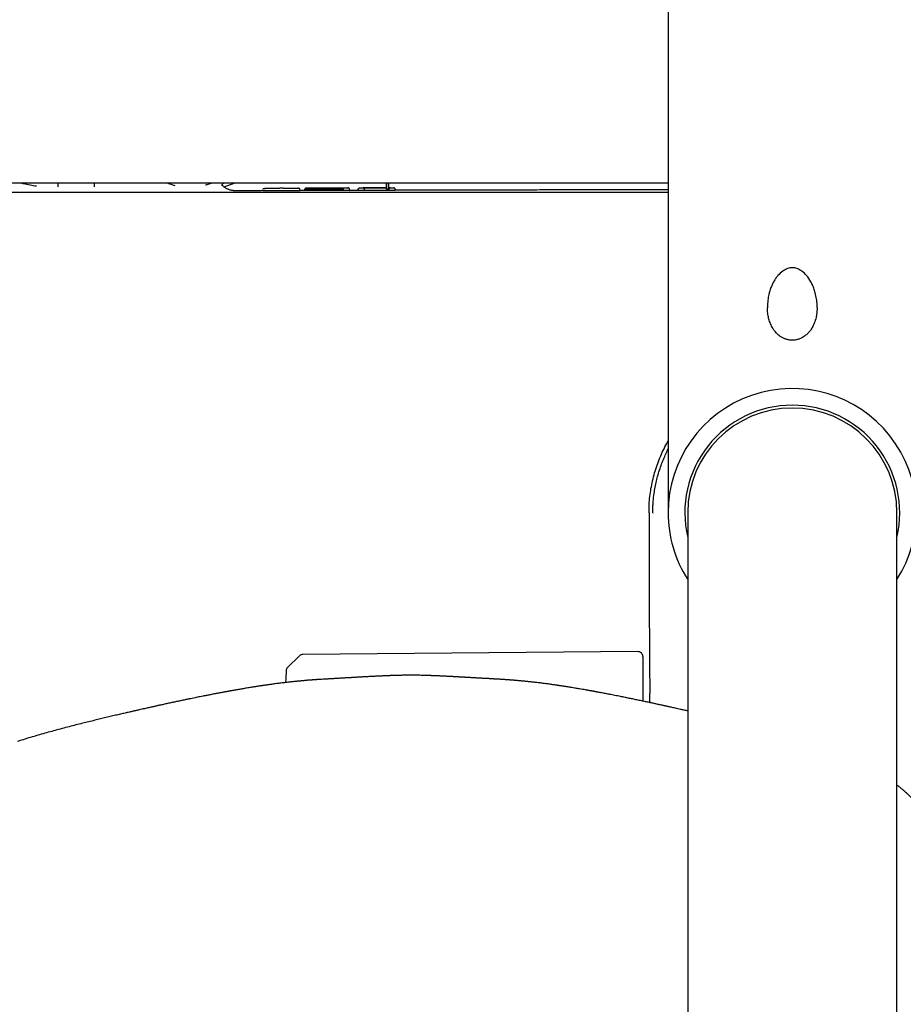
# Model space of a CAD drawing. Header units: millimetres. Extents: x 8 to 1918, y 12 to 2737.
# Tile 6 of 113: x 893 to 985, y 1230 to 1333. Entities that reach past the tile are written whole.
import ezdxf

# ---------------------------------------------------------------- set-up
doc = ezdxf.new("R2010")
doc.units = ezdxf.units.MM

msp = doc.modelspace()

# ---------------------------------------------------------------- linework, layer by layer
at = {"color": 7, "linetype": 'Continuous', "lineweight": 30}
for p, q in [((960.42, 1352.97), (960.42, 1281.27)), ((896.57, 1315.37), (896.56, 1315.77)), ((900.35, 1315.77), (900.34, 1315.38)), ((913.69, 1315.59), (913.88, 1315.77)), ((913.93, 1315.38), (915, 1315.77)), ((913.93, 1315.38), (915, 1315.77)), ((921.65, 1315.23), (918.24, 1315.22)), ((918.24, 1315.22), (919.77, 1315.23)), ((918.24, 1315.22), (918.24, 1315.22)), ((919.77, 1315.23), (919.77, 1315.24)), ((920.03, 1315.24), (919.87, 1315.24)), ((920.13, 1315.23), (921.65, 1315.23)), ((922.37, 1315.09), (922.37, 1314.98)), ((927.09, 1315), (927.09, 1315.1)), ((927.97, 1315.1), (927.97, 1315.12)), ((927.97, 1314.99), (927.97, 1315.1)), ((928.22, 1315.27), (928.38, 1315.27)), ((928.38, 1315.25), (928.22, 1315.25)), ((930.94, 1315.27), (928.48, 1315.26)), ((928.48, 1315.26), (930.94, 1315.27)), ((928.63, 1315), (928.63, 1315.11)), ((928.63, 1315.11), (928.63, 1315.1)), ((928.63, 1314.99), (928.63, 1315.1)), ((930.94, 1315.12), (930.94, 1315.77)), ((930.94, 1315.77), (930.94, 1315.12)), ((931.19, 1315.12), (931.19, 1315.77)), ((931.34, 1315.27), (931.19, 1315.27)), ((931.19, 1315.27), (931.34, 1315.27)), ((931.19, 1315.12), (931.19, 1315.11)), ((931.19, 1315.11), (931.19, 1315)), ((931.44, 1315.28), (931.59, 1315.28)), ((931.44, 1315.26), (931.59, 1315.26)), ((931.84, 1315.13), (931.84, 1315.11)), ((931.84, 1315), (931.84, 1315.11)), ((917.99, 1314.96), (917.99, 1315.07)), ((921.65, 1314.97), (918.24, 1314.96)), ((921.9, 1314.97), (921.9, 1315.08)), ((927.97, 1315.01), (927.09, 1315)), ((928.38, 1314.99), (928.22, 1314.99)), ((930.94, 1315.01), (928.63, 1315)), ((931.59, 1315), (931.44, 1314.99)), ((958.82, 1281.27), (958.86, 1281.27)), ((958.82, 1281.27), (958.86, 1281.27)), ((962.47, 1281.27), (962.47, 1222.32)), ((984.37, 1222.32), (984.37, 1281.27)), ((957.26, 1266.73), (922.17, 1266.43)), ((921.83, 1266.29), (920.57, 1265.05)), ((957.77, 1266.23), (957.77, 1261.55)), ((942.22, 1263.86), (942.22, 1263.86))]:
    msp.add_line(p, q, dxfattribs=at)
at = {"color": 7, "linetype": 'Continuous', "lineweight": 30, "flags": 128}
msp.add_lwpolyline([(920.42, 1264.71), (920.39, 1263.91), (920.38, 1263.49)], dxfattribs=at)
at = {"color": 7, "linetype": 'Continuous', "lineweight": 30}
for centre, radius, start, end in [((918.14, 1315.07), 0.15, 90.1843, 169.2818), ((921.75, 1315.08), 0.15, 10.7981, 90.1731), ((973.42, 1281.27), 13, 327.3846, 180), ((973.42, 1281.27), 11.25, 90, 193.2615), ((973.42, 1281.27), 11.25, 346.7385, 90), ((973.42, 1281.27), 10.95, 0, 180), ((973.42, 1281.27), 13, 180, 212.6154), ((957.27, 1266.23), 0.5, 0, 90.5), ((922.18, 1265.93), 0.5, 90.5, 134.362), ((920.92, 1264.7), 0.5, 134.362, 178.2461)]:
    msp.add_arc(centre, radius, start, end, dxfattribs=at)
for points, knots in [([(960.42, 1315.77), (959.6, 1315.77), (952.5, 1315.77), (939.11, 1315.77), (920.23, 1315.77), (901.36, 1315.77), (882.49, 1315.77), (863.62, 1315.77), (851.04, 1315.77), (844.75, 1315.77)], [0, 0, 0, 0, 0.021098, 0.184242, 0.347388, 0.510536, 0.673686, 0.836841, 1, 1, 1, 1]), ([(892.77, 1315.77), (892.83, 1315.75), (893.11, 1315.68), (893.62, 1315.58), (894.07, 1315.51), (894.29, 1315.47)], [0, 0, 0, 0, 0.118883, 0.567939, 1, 1, 1, 1]), ([(908.05, 1315.77), (908.09, 1315.75), (908.26, 1315.68), (908.51, 1315.6), (908.72, 1315.54), (908.79, 1315.52)], [0, 0, 0, 0, 0.149303, 0.713263, 1, 1, 1, 1]), ([(911.98, 1315.56), (912.01, 1315.57), (912.18, 1315.61), (912.39, 1315.68), (912.56, 1315.76), (912.59, 1315.77)], [0, 0, 0, 0, 0.156706, 0.829953, 1, 1, 1, 1]), ([(914.98, 1314.97), (914.98, 1314.97), (914.98, 1314.97), (914.97, 1314.97), (914.94, 1314.97), (914.92, 1314.97), (914.89, 1314.98), (914.86, 1314.98), (914.83, 1314.99), (914.81, 1314.99), (914.79, 1314.99), (914.77, 1315), (914.71, 1315.01), (914.63, 1315.03), (914.51, 1315.06), (914.37, 1315.12), (914.23, 1315.18), (914.09, 1315.26), (913.96, 1315.35), (913.84, 1315.45), (913.75, 1315.53), (913.7, 1315.58), (913.69, 1315.59)], [0, 0, 0, 0, 0.089614, 0.19865, 0.293979, 0.375599, 0.433169, 0.481303, 0.520105, 0.543198, 0.561302, 0.574727, 0.584622, 0.624804, 0.670297, 0.722209, 0.776256, 0.82928, 0.881128, 0.931663, 0.987296, 1, 1, 1, 1]), ([(918.14, 1315.22), (918.14, 1315.22), (918.14, 1315.22), (918.15, 1315.22), (918.17, 1315.22), (918.2, 1315.22), (918.22, 1315.22), (918.24, 1315.22), (918.24, 1315.22)], [0, 0, 0, 0, 0.128288, 0.253642, 0.499942, 0.746255, 0.87164, 1, 1, 1, 1]), ([(919.72, 1315.23), (919.72, 1315.23), (919.73, 1315.23), (919.75, 1315.24), (919.76, 1315.24), (919.77, 1315.24)], [0, 0, 0, 0, 0.060554, 0.541241, 1, 1, 1, 1]), ([(919.87, 1315.24), (919.87, 1315.24), (919.85, 1315.24), (919.83, 1315.24), (919.8, 1315.24), (919.78, 1315.24), (919.77, 1315.24), (919.77, 1315.24), (919.77, 1315.24)], [0, 0, 0, 0, 0.128359, 0.253745, 0.500057, 0.746358, 0.871711, 1, 1, 1, 1]), ([(920.13, 1315.24), (920.13, 1315.24), (920.12, 1315.24), (920.12, 1315.24), (920.1, 1315.24), (920.07, 1315.24), (920.05, 1315.24), (920.03, 1315.24), (920.03, 1315.24)], [0, 0, 0, 0, 0.128386, 0.253793, 0.500125, 0.746406, 0.871738, 1, 1, 1, 1]), ([(920.13, 1315.24), (920.13, 1315.24), (920.15, 1315.24), (920.17, 1315.23), (920.18, 1315.23), (920.18, 1315.23)], [0, 0, 0, 0, 0.458707, 0.939502, 1, 1, 1, 1]), ([(921.65, 1315.23), (921.66, 1315.23), (921.67, 1315.23), (921.69, 1315.23), (921.72, 1315.23), (921.74, 1315.23), (921.75, 1315.23), (921.75, 1315.23), (921.75, 1315.23)], [0, 0, 0, 0, 0.128262, 0.253594, 0.499874, 0.746207, 0.871614, 1, 1, 1, 1]), ([(922.53, 1315.24), (922.52, 1315.24), (922.5, 1315.24), (922.46, 1315.23), (922.41, 1315.2), (922.38, 1315.15), (922.37, 1315.11), (922.37, 1315.09)], [0, 0, 0, 0, 0.249575, 0.438244, 0.626146, 0.81448, 1, 1, 1, 1]), ([(926.43, 1315.1), (926.4, 1315.1), (926.33, 1315.1), (926.21, 1315.1), (926.05, 1315.1), (925.85, 1315.1), (925.6, 1315.1), (925.33, 1315.1), (925.03, 1315.09), (924.73, 1315.09), (924.4, 1315.09), (924.06, 1315.09), (923.72, 1315.09), (923.47, 1315.09), (923.3, 1315.09), (923.21, 1315.09), (923.13, 1315.09), (923.05, 1315.09), (922.97, 1315.09), (922.89, 1315.09), (922.79, 1315.09), (922.68, 1315.09), (922.57, 1315.09), (922.48, 1315.09), (922.42, 1315.09), (922.38, 1315.09), (922.38, 1315.09), (922.37, 1315.09)], [0, 0, 0, 0, 0.0216103, 0.0495196, 0.0835672, 0.123806, 0.1706691, 0.2251434, 0.2719934, 0.3250422, 0.3825469, 0.441893, 0.5039513, 0.5699961, 0.5893716, 0.6088925, 0.6286104, 0.6485835, 0.6688758, 0.6895574, 0.7107032, 0.7556323, 0.8017138, 0.8484238, 0.8961803, 0.9514334, 1, 1, 1, 1]), ([(926.32, 1315.25), (926.26, 1315.25), (926.14, 1315.25), (925.95, 1315.24), (925.74, 1315.24), (925.52, 1315.24), (925.29, 1315.24), (925.04, 1315.24), (924.78, 1315.24), (924.52, 1315.24), (924.26, 1315.24), (924.01, 1315.24), (923.79, 1315.24), (923.57, 1315.24), (923.37, 1315.24), (923.18, 1315.24), (923.02, 1315.24), (922.86, 1315.24), (922.73, 1315.24), (922.62, 1315.24), (922.55, 1315.24), (922.52, 1315.24), (922.51, 1315.25), (922.53, 1315.25), (922.56, 1315.25), (922.61, 1315.25), (922.69, 1315.25), (922.78, 1315.25), (922.9, 1315.25), (923.05, 1315.25), (923.21, 1315.25), (923.4, 1315.25), (923.53, 1315.25), (923.6, 1315.25)], [0, 0, 0, 0, 0.031258, 0.061657, 0.091621, 0.121591, 0.152006, 0.183288, 0.215824, 0.249955, 0.283247, 0.314475, 0.344087, 0.374755, 0.405675, 0.436649, 0.468152, 0.499541, 0.540471, 0.581912, 0.62457, 0.655021, 0.685855, 0.717269, 0.749447, 0.782437, 0.815524, 0.84895, 0.879748, 0.910025, 0.939651, 0.969489, 1, 1, 1, 1]), ([(923.6, 1315.25), (923.69, 1315.25), (923.85, 1315.25), (924.13, 1315.25), (924.41, 1315.26), (924.69, 1315.26), (924.97, 1315.26), (925.25, 1315.26), (925.52, 1315.26), (925.77, 1315.26), (925.99, 1315.26), (926.17, 1315.26), (926.33, 1315.26), (926.46, 1315.26), (926.59, 1315.26), (926.7, 1315.26), (926.8, 1315.26), (926.88, 1315.26), (926.91, 1315.26), (926.92, 1315.26)], [0, 0, 0, 0, 0.063118, 0.12651, 0.191191, 0.254407, 0.317208, 0.380465, 0.4438, 0.505662, 0.567025, 0.614639, 0.661253, 0.70741, 0.753666, 0.81457, 0.875448, 0.937025, 1, 1, 1, 1]), ([(926.4, 1315.25), (926.4, 1315.25), (926.38, 1315.25), (926.34, 1315.25), (926.3, 1315.25), (926.25, 1315.25), (926.21, 1315.25), (926.17, 1315.25), (926.13, 1315.25), (926.08, 1315.25), (926.03, 1315.25), (926.01, 1315.25), (926, 1315.25), (925.96, 1315.25), (925.94, 1315.25), (925.91, 1315.25)], [0, 0, 0, 0, 0.071855, 0.186819, 0.301453, 0.427548, 0.496296, 0.576869, 0.651608, 0.750504, 0.837995, 0.852192, 0.872362, 0.898511, 1, 1, 1, 1]), ([(926, 1315.25), (926, 1315.25), (926.01, 1315.26), (926.03, 1315.26), (926.04, 1315.26)], [0, 0, 0, 0, 0.096543, 1, 1, 1, 1]), ([(926.92, 1315.26), (926.93, 1315.26), (926.94, 1315.26), (926.93, 1315.26), (926.9, 1315.26), (926.84, 1315.25), (926.76, 1315.25), (926.64, 1315.25), (926.5, 1315.25), (926.38, 1315.25), (926.32, 1315.25)], [0, 0, 0, 0, 0.119251, 0.252585, 0.385037, 0.511657, 0.63368, 0.759417, 0.880815, 1, 1, 1, 1]), ([(926.43, 1315.1), (926.42, 1315.12), (926.42, 1315.14), (926.41, 1315.18), (926.39, 1315.2), (926.38, 1315.22), (926.35, 1315.24), (926.33, 1315.24), (926.32, 1315.25)], [0, 0, 0, 0, 0.239433, 0.368276, 0.499852, 0.631448, 0.760353, 1, 1, 1, 1]), ([(927.08, 1315.1), (927.08, 1315.12), (927.08, 1315.14), (927.06, 1315.18), (927.04, 1315.21), (927.02, 1315.23), (927, 1315.24), (926.98, 1315.25), (926.97, 1315.25), (926.95, 1315.26), (926.94, 1315.26), (926.93, 1315.26)], [0, 0, 0, 0, 0.093337, 0.18172, 0.262959, 0.336082, 0.402972, 0.467471, 0.621003, 0.781979, 1, 1, 1, 1]), ([(927.09, 1315.1), (927.09, 1315.1), (927.09, 1315.1), (927.09, 1315.1), (927.09, 1315.1)], [0, 0, 0, 0, 0.018908, 1, 1, 1, 1]), ([(927.97, 1315.12), (927.98, 1315.13), (927.98, 1315.14), (927.99, 1315.18), (928.02, 1315.22), (928.06, 1315.25), (928.1, 1315.26), (928.11, 1315.27), (928.12, 1315.27)], [0, 0, 0, 0, 0.117833, 0.24147, 0.500901, 0.759629, 0.882621, 1, 1, 1, 1]), ([(928.01, 1315.21), (928.01, 1315.2), (927.99, 1315.18), (927.98, 1315.16), (927.98, 1315.14)], [0, 0, 0, 0, 0.418518, 1, 1, 1, 1]), ([(928.12, 1315.27), (928.12, 1315.27), (928.12, 1315.27), (928.13, 1315.27), (928.15, 1315.27), (928.18, 1315.27), (928.2, 1315.27), (928.22, 1315.27), (928.22, 1315.27)], [0, 0, 0, 0, 0.12829, 0.253644, 0.499944, 0.746257, 0.871641, 1, 1, 1, 1]), ([(928.38, 1315.27), (928.38, 1315.27), (928.4, 1315.27), (928.42, 1315.27), (928.45, 1315.27), (928.47, 1315.27), (928.48, 1315.27), (928.48, 1315.27), (928.48, 1315.27)], [0, 0, 0, 0, 0.128261, 0.253592, 0.499873, 0.746206, 0.871613, 1, 1, 1, 1]), ([(928.63, 1315.11), (928.63, 1315.12), (928.63, 1315.14), (928.62, 1315.17), (928.6, 1315.19), (928.58, 1315.22), (928.54, 1315.25), (928.5, 1315.26), (928.48, 1315.26)], [0, 0, 0, 0, 0.09997, 0.20344, 0.313139, 0.431367, 0.65196, 1, 1, 1, 1]), ([(931.34, 1315.27), (931.32, 1315.27), (931.3, 1315.26), (931.26, 1315.25), (931.24, 1315.23), (931.23, 1315.22), (931.22, 1315.2), (931.21, 1315.19), (931.2, 1315.18), (931.2, 1315.17), (931.19, 1315.15), (931.19, 1315.13), (931.19, 1315.12), (931.19, 1315.12)], [0, 0, 0, 0, 0.244002, 0.517159, 0.613138, 0.690274, 0.789972, 0.816693, 0.843962, 0.89867, 0.934379, 0.962232, 1, 1, 1, 1]), ([(931.19, 1315.26), (931.19, 1315.26), (931.21, 1315.26), (931.26, 1315.27), (931.31, 1315.27), (931.34, 1315.27)], [0, 0, 0, 0, 0.002956, 0.373771, 1, 1, 1, 1]), ([(931.34, 1315.28), (931.34, 1315.28), (931.34, 1315.28), (931.35, 1315.28), (931.37, 1315.28), (931.39, 1315.28), (931.42, 1315.28), (931.43, 1315.28), (931.44, 1315.28)], [0, 0, 0, 0, 0.12829, 0.253644, 0.499945, 0.746257, 0.871642, 1, 1, 1, 1]), ([(931.59, 1315.28), (931.6, 1315.28), (931.61, 1315.28), (931.64, 1315.28), (931.66, 1315.28), (931.68, 1315.28), (931.69, 1315.28), (931.69, 1315.28), (931.69, 1315.28)], [0, 0, 0, 0, 0.128261, 0.253592, 0.499872, 0.746205, 0.871613, 1, 1, 1, 1]), ([(931.84, 1315.13), (931.84, 1315.14), (931.84, 1315.17), (931.82, 1315.21), (931.8, 1315.23), (931.77, 1315.25), (931.74, 1315.27), (931.71, 1315.27), (931.69, 1315.28)], [0, 0, 0, 0, 0.239421, 0.368338, 0.5, 0.631662, 0.760579, 1, 1, 1, 1]), ([(931.84, 1315.15), (931.84, 1315.16), (931.83, 1315.18), (931.81, 1315.22), (931.77, 1315.24), (931.73, 1315.26), (931.7, 1315.26), (931.69, 1315.26)], [0, 0, 0, 0, 0.140035, 0.297553, 0.653403, 0.845005, 1, 1, 1, 1]), ([(960.42, 1314.77), (959.59, 1314.77), (952.47, 1314.77), (939.03, 1314.77), (920.12, 1314.77), (901.21, 1314.77), (882.3, 1314.77), (863.39, 1314.77), (850.78, 1314.77), (844.48, 1314.77)], [0, 0, 0, 0, 0.021327, 0.184432, 0.34754, 0.510649, 0.673762, 0.836879, 1, 1, 1, 1]), ([(917.99, 1314.98), (917.76, 1314.97), (916.76, 1314.97), (915.75, 1314.97), (914.98, 1314.96), (914.98, 1314.96)], [0, 0, 0, 0, 0.234894, 0.99519, 1, 1, 1, 1]), ([(918.24, 1314.96), (918.22, 1314.96), (918.16, 1314.96), (918.08, 1314.96), (918.03, 1314.96), (918, 1314.96), (917.99, 1314.96), (917.99, 1314.96)], [0, 0, 0, 0, 0.214686, 0.429373, 0.644058, 0.858748, 1, 1, 1, 1]), ([(921.9, 1314.97), (921.9, 1314.97), (921.89, 1314.97), (921.85, 1314.97), (921.79, 1314.97), (921.72, 1314.97), (921.67, 1314.97), (921.65, 1314.97)], [0, 0, 0, 0, 0.214701, 0.429403, 0.644105, 0.858804, 1, 1, 1, 1]), ([(922.37, 1314.99), (922.23, 1314.99), (922.07, 1314.99), (921.91, 1314.99), (921.9, 1314.99)], [0, 0, 0, 0, 0.908692, 1, 1, 1, 1]), ([(926.43, 1314.99), (926.38, 1314.99), (926.3, 1314.99), (926.16, 1314.98), (926.01, 1314.98), (925.85, 1314.98), (925.68, 1314.98), (925.51, 1314.98), (925.33, 1314.98), (925.14, 1314.98), (924.92, 1314.98), (924.69, 1314.98), (924.46, 1314.98), (924.24, 1314.98), (924.04, 1314.98), (923.86, 1314.98), (923.68, 1314.98), (923.51, 1314.98), (923.35, 1314.98), (923.2, 1314.98), (923.06, 1314.98), (922.93, 1314.98), (922.82, 1314.98), (922.73, 1314.98), (922.64, 1314.98), (922.56, 1314.98), (922.49, 1314.98), (922.43, 1314.98), (922.39, 1314.98), (922.37, 1314.98), (922.37, 1314.98), (922.37, 1314.98)], [0, 0, 0, 0, 0.031149, 0.062294, 0.094321, 0.126346, 0.157513, 0.188682, 0.220717, 0.252757, 0.292325, 0.331901, 0.372628, 0.413345, 0.445929, 0.478511, 0.512037, 0.545565, 0.578163, 0.610757, 0.644429, 0.678101, 0.708726, 0.739353, 0.770733, 0.802117, 0.843547, 0.884984, 0.927598, 0.97022, 1, 1, 1, 1]), ([(927.08, 1315), (927.09, 1315), (927.09, 1315), (927.07, 1315), (927.04, 1315), (926.98, 1314.99), (926.91, 1314.99), (926.84, 1314.99), (926.75, 1314.99), (926.65, 1314.99), (926.54, 1314.99), (926.47, 1314.99), (926.43, 1314.99)], [0, 0, 0, 0, 0.032672, 0.172956, 0.317318, 0.461614, 0.553862, 0.646098, 0.740775, 0.835442, 0.917459, 1, 1, 1, 1]), ([(928.22, 1314.99), (928.2, 1314.99), (928.14, 1314.99), (928.06, 1314.99), (928.01, 1314.99), (927.98, 1314.99), (927.98, 1314.99), (927.97, 1314.99)], [0, 0, 0, 0, 0.214685, 0.42937, 0.644055, 0.858745, 1, 1, 1, 1]), ([(928.63, 1314.99), (928.62, 1314.99), (928.62, 1314.99), (928.58, 1314.99), (928.51, 1314.99), (928.44, 1314.99), (928.4, 1314.99), (928.38, 1314.99)], [0, 0, 0, 0, 0.214702, 0.429405, 0.644107, 0.858806, 1, 1, 1, 1]), ([(931.19, 1315.01), (931.19, 1315.01), (931.18, 1315.01), (931.14, 1315.01), (931.07, 1315.01), (931, 1315.01), (930.96, 1315.01), (930.94, 1315.01)], [0, 0, 0, 0, 0.214695, 0.429391, 0.644083, 0.858773, 1, 1, 1, 1]), ([(931.44, 1314.99), (931.41, 1314.99), (931.35, 1314.99), (931.28, 1314.99), (931.22, 1315), (931.19, 1315), (931.19, 1315), (931.19, 1315)], [0, 0, 0, 0, 0.214684, 0.429369, 0.644054, 0.858744, 1, 1, 1, 1]), ([(931.84, 1315), (931.84, 1315), (931.83, 1315), (931.79, 1315), (931.73, 1315), (931.66, 1315), (931.61, 1315), (931.59, 1315)], [0, 0, 0, 0, 0.214703, 0.429406, 0.644108, 0.858806, 1, 1, 1, 1]), ([(960.42, 1315.06), (959.75, 1315.06), (958.14, 1315.06), (955.61, 1315.06), (952.82, 1315.06), (950.07, 1315.05), (947.34, 1315.05), (944.64, 1315.04), (941.96, 1315.04), (939.31, 1315.03), (936.71, 1315.03), (934.23, 1315.02), (932.61, 1315.02), (931.84, 1315.02)], [0, 0, 0, 0, 0.069943, 0.168858, 0.2664, 0.362567, 0.45736, 0.552671, 0.646552, 0.739002, 0.830021, 0.919609, 1, 1, 1, 1]), ([(976.01, 1302.75), (976.02, 1302.84), (976.02, 1303.14), (975.96, 1303.65), (975.86, 1304.15), (975.75, 1304.52), (975.67, 1304.76), (975.58, 1305), (975.48, 1305.23), (975.28, 1305.61), (974.97, 1306.08), (974.47, 1306.55), (973.95, 1306.84), (973.42, 1306.94), (972.89, 1306.84), (972.37, 1306.56), (972.02, 1306.22), (971.8, 1305.95), (971.68, 1305.8), (971.58, 1305.63), (971.45, 1305.41), (971.3, 1305.11), (971.14, 1304.72), (971.02, 1304.33), (970.94, 1303.97), (970.88, 1303.66), (970.84, 1303.34), (970.82, 1303.03), (970.83, 1302.83), (970.83, 1302.73)], [0, 0, 0, 0, 0.024938, 0.083663, 0.143082, 0.167184, 0.191056, 0.214703, 0.238132, 0.261349, 0.334621, 0.397332, 0.451098, 0.498456, 0.545822, 0.599583, 0.6623, 0.679617, 0.697616, 0.716314, 0.735725, 0.770025, 0.809538, 0.854281, 0.883798, 0.913337, 0.942898, 0.972483, 1, 1, 1, 1]), ([(976.02, 1302.75), (976.01, 1302.64), (976.01, 1302.39), (975.97, 1302.04), (975.91, 1301.71), (975.83, 1301.4), (975.73, 1301.13), (975.63, 1300.88), (975.52, 1300.68), (975.42, 1300.5), (975.31, 1300.35), (975.21, 1300.22), (975.09, 1300.09), (974.97, 1299.96), (974.8, 1299.82), (974.61, 1299.68), (974.43, 1299.57), (974.26, 1299.5), (974.1, 1299.43), (973.91, 1299.38), (973.71, 1299.34), (973.49, 1299.32), (973.28, 1299.33), (973.08, 1299.35), (972.89, 1299.39), (972.73, 1299.44), (972.58, 1299.49), (972.44, 1299.56), (972.3, 1299.63), (972.15, 1299.73), (971.98, 1299.86), (971.81, 1300.01), (971.66, 1300.18), (971.53, 1300.33), (971.42, 1300.5), (971.3, 1300.69), (971.19, 1300.92), (971.09, 1301.17), (971.01, 1301.41), (970.94, 1301.65), (970.89, 1301.89), (970.85, 1302.16), (970.82, 1302.44), (970.82, 1302.63), (970.82, 1302.73)], [0, 0, 0, 0, 0.037361, 0.07568, 0.111345, 0.144377, 0.174805, 0.202437, 0.227049, 0.248648, 0.267229, 0.284982, 0.302085, 0.321313, 0.341885, 0.369947, 0.394293, 0.410456, 0.428419, 0.448228, 0.469947, 0.493354, 0.51628, 0.537502, 0.557066, 0.575, 0.591312, 0.606273, 0.62299, 0.642375, 0.664453, 0.689234, 0.713939, 0.734998, 0.752402, 0.777152, 0.80521, 0.833546, 0.86177, 0.885858, 0.911534, 0.939307, 0.97051, 1, 1, 1, 1]), ([(958.42, 1281.27), (958.42, 1281.55), (958.43, 1282.11), (958.5, 1282.95), (958.62, 1283.79), (958.79, 1284.61), (959, 1285.43), (959.25, 1286.23), (959.55, 1287.02), (959.9, 1287.78), (960.19, 1288.36), (960.37, 1288.67), (960.42, 1288.75)], [0, 0, 0, 0, 0.107524, 0.215048, 0.322572, 0.430096, 0.53762, 0.645144, 0.752668, 0.860192, 0.967716, 1, 1, 1, 1]), ([(958.82, 1281.27), (958.82, 1281.44), (958.82, 1281.77), (958.85, 1282.27), (958.89, 1282.77), (958.96, 1283.33), (959.06, 1283.94), (959.19, 1284.59), (959.36, 1285.24), (959.57, 1285.89), (959.8, 1286.53), (960.05, 1287.14), (960.26, 1287.59), (960.38, 1287.84), (960.42, 1287.91)], [0, 0, 0, 0, 0.072689, 0.145377, 0.218322, 0.291265, 0.3886, 0.48599, 0.583327, 0.682107, 0.78094, 0.879726, 0.967533, 1, 1, 1, 1]), ([(958.42, 1281.27), (958.42, 1281.09), (958.42, 1280.74), (958.42, 1280.23), (958.42, 1279.76), (958.42, 1279.32), (958.42, 1278.49), (958.42, 1276.85), (958.43, 1275.2), (958.43, 1273.95), (958.43, 1273.52), (958.43, 1273.05), (958.44, 1272.56), (958.44, 1272.03), (958.44, 1271.47), (958.44, 1270.86), (958.45, 1270.18), (958.45, 1269.45), (958.46, 1268.69), (958.46, 1267.88), (958.47, 1266.98), (958.48, 1266), (958.48, 1264.91), (958.49, 1263.78), (958.5, 1262.91), (958.51, 1262.43), (958.51, 1262.34)], [0, 0, 0, 0, 0.028803, 0.055701, 0.080691, 0.103775, 0.125654, 0.211471, 0.364478, 0.386313, 0.409064, 0.433535, 0.459724, 0.487633, 0.51726, 0.548607, 0.585073, 0.62362, 0.664246, 0.706953, 0.75174, 0.806154, 0.863354, 0.923338, 0.986106, 1, 1, 1, 1]), ([(924.78, 1263.86), (924.72, 1263.86), (924.62, 1263.86), (924.49, 1263.85), (924.39, 1263.84), (924.25, 1263.83), (924.11, 1263.82), (923.97, 1263.82), (923.87, 1263.81), (923.77, 1263.8), (923.66, 1263.8), (923.57, 1263.79), (923.5, 1263.78), (923.43, 1263.78), (923.34, 1263.77), (923.25, 1263.77), (923.16, 1263.76), (923.09, 1263.75), (923.03, 1263.75), (922.99, 1263.75), (922.94, 1263.74), (922.88, 1263.74), (922.81, 1263.73), (922.72, 1263.73), (922.6, 1263.72), (922.48, 1263.71), (922.36, 1263.69), (922.24, 1263.68), (922.14, 1263.67), (922.03, 1263.67), (921.92, 1263.65), (921.8, 1263.64), (921.69, 1263.63), (921.59, 1263.62), (921.5, 1263.61), (921.41, 1263.6), (921.3, 1263.59), (921.18, 1263.58), (921.04, 1263.57), (920.89, 1263.55), (920.75, 1263.53), (920.59, 1263.52), (920.41, 1263.49), (920.21, 1263.47), (920, 1263.45), (919.77, 1263.42), (919.54, 1263.39), (919.3, 1263.36), (919.09, 1263.33), (918.9, 1263.3), (918.72, 1263.28), (918.56, 1263.25), (918.41, 1263.23), (918.27, 1263.21), (918.16, 1263.2), (918.07, 1263.18), (918, 1263.17), (917.9, 1263.16), (917.78, 1263.14), (917.64, 1263.12), (917.48, 1263.1), (917.32, 1263.07), (917.15, 1263.04), (916.98, 1263.02), (916.83, 1262.99), (916.64, 1262.96), (916.42, 1262.93), (916.19, 1262.89), (915.97, 1262.85), (915.76, 1262.81), (915.55, 1262.78), (915.35, 1262.74), (915.17, 1262.71), (915.02, 1262.68), (914.89, 1262.66), (914.77, 1262.64), (914.66, 1262.62), (914.58, 1262.61), (914.52, 1262.6), (914.45, 1262.58), (914.36, 1262.57), (914.24, 1262.54), (914.1, 1262.52), (913.95, 1262.49), (913.79, 1262.46), (913.6, 1262.43), (913.41, 1262.39), (913.14, 1262.34), (912.82, 1262.28), (912.44, 1262.2), (912.09, 1262.13), (911.75, 1262.07), (911.45, 1262.01), (911.16, 1261.95), (910.89, 1261.89), (910.6, 1261.83), (910.28, 1261.77), (909.94, 1261.7), (909.56, 1261.62), (909.16, 1261.53), (908.76, 1261.45), (908.42, 1261.38), (908.13, 1261.32), (907.91, 1261.27), (907.69, 1261.22), (907.48, 1261.17), (907.28, 1261.13), (907.1, 1261.09), (906.95, 1261.06), (906.84, 1261.03), (906.73, 1261.01), (906.61, 1260.98), (906.45, 1260.94), (906.25, 1260.9), (906.05, 1260.86), (905.83, 1260.81), (905.59, 1260.75), (905.34, 1260.7), (905.05, 1260.63), (904.73, 1260.56), (904.39, 1260.48), (904, 1260.39), (903.57, 1260.29), (903.08, 1260.18), (902.56, 1260.06), (902, 1259.92), (901.43, 1259.79), (900.84, 1259.64), (900.23, 1259.5), (899.6, 1259.34), (898.94, 1259.18), (898.24, 1259), (897.52, 1258.82), (896.8, 1258.63), (896.07, 1258.43), (895.35, 1258.23), (894.6, 1258.02), (893.85, 1257.8), (893.08, 1257.57), (892.57, 1257.41), (892.31, 1257.33)], [0, 0, 0, 0, 0.004644, 0.008369, 0.011216, 0.013806, 0.022016, 0.025102, 0.028547, 0.032384, 0.036354, 0.03972, 0.042048, 0.044618, 0.047791, 0.051509, 0.054868, 0.057557, 0.059479, 0.061095, 0.062906, 0.064919, 0.067136, 0.071144, 0.075491, 0.08014, 0.084976, 0.089307, 0.093067, 0.097082, 0.101254, 0.105878, 0.110227, 0.113925, 0.116974, 0.11987, 0.124146, 0.129087, 0.134432, 0.139821, 0.14525, 0.150718, 0.157404, 0.164666, 0.172508, 0.180694, 0.189849, 0.198277, 0.205981, 0.212961, 0.219243, 0.224989, 0.230318, 0.235137, 0.239448, 0.241752, 0.244334, 0.247664, 0.25174, 0.256667, 0.262365, 0.268417, 0.274248, 0.279857, 0.285244, 0.29041, 0.299091, 0.307076, 0.314367, 0.321248, 0.328052, 0.33478, 0.341431, 0.345734, 0.350004, 0.354189, 0.357676, 0.360285, 0.362017, 0.363984, 0.366918, 0.37082, 0.375689, 0.380281, 0.385493, 0.391324, 0.397774, 0.404403, 0.416788, 0.428332, 0.439571, 0.449886, 0.459274, 0.467734, 0.475889, 0.484563, 0.493762, 0.504487, 0.515848, 0.527751, 0.539598, 0.551285, 0.557759, 0.564183, 0.570556, 0.576879, 0.582919, 0.58798, 0.592144, 0.595412, 0.597783, 0.601471, 0.606041, 0.611498, 0.617841, 0.623754, 0.630273, 0.637501, 0.64553, 0.654358, 0.663986, 0.674415, 0.686813, 0.700181, 0.714521, 0.729833, 0.746119, 0.76177, 0.778227, 0.79549, 0.81356, 0.83244, 0.85213, 0.872631, 0.892138, 0.912331, 0.933212, 0.954782, 0.977044, 1, 1, 1, 1]), ([(933.49, 1264.26), (933.41, 1264.26), (933.21, 1264.26), (932.92, 1264.25), (932.64, 1264.25), (932.38, 1264.24), (932.17, 1264.24), (931.99, 1264.23), (931.86, 1264.23), (931.75, 1264.23), (931.66, 1264.22), (931.59, 1264.22), (931.55, 1264.22), (931.51, 1264.22), (931.44, 1264.22), (931.34, 1264.21), (931.23, 1264.21), (931.11, 1264.2), (930.98, 1264.2), (930.84, 1264.19), (930.67, 1264.18), (930.51, 1264.18), (930.36, 1264.17), (930.23, 1264.16), (930.08, 1264.16), (929.93, 1264.15), (929.79, 1264.14), (929.66, 1264.14), (929.53, 1264.13), (929.41, 1264.12), (929.29, 1264.12), (929.19, 1264.11), (929.09, 1264.11), (928.98, 1264.1), (928.87, 1264.09), (928.75, 1264.09), (928.63, 1264.08), (928.52, 1264.08), (928.42, 1264.07), (928.34, 1264.07), (928.28, 1264.06), (928.21, 1264.06), (928.13, 1264.05), (928.03, 1264.05), (927.92, 1264.04), (927.83, 1264.04), (927.74, 1264.03), (927.66, 1264.03), (927.57, 1264.02), (927.46, 1264.02), (927.33, 1264.01), (927.2, 1264), (927.07, 1263.99), (926.95, 1263.99), (926.85, 1263.98), (926.77, 1263.98), (926.68, 1263.97), (926.59, 1263.97), (926.45, 1263.96), (926.29, 1263.95), (926.12, 1263.94), (925.97, 1263.93), (925.84, 1263.92), (925.72, 1263.92), (925.59, 1263.91), (925.46, 1263.9), (925.31, 1263.89), (925.14, 1263.88), (924.96, 1263.87), (924.84, 1263.87), (924.78, 1263.86), (924.78, 1263.86)], [0, 0, 0, 0, 0.0266, 0.058147, 0.086525, 0.111691, 0.133593, 0.149315, 0.162705, 0.173742, 0.183353, 0.189946, 0.194433, 0.198877, 0.203367, 0.221462, 0.233605, 0.248105, 0.264974, 0.283361, 0.300798, 0.31916, 0.339262, 0.361223, 0.380629, 0.401041, 0.419859, 0.435416, 0.450631, 0.467892, 0.481964, 0.494841, 0.507098, 0.51991, 0.533575, 0.549899, 0.563384, 0.577416, 0.589334, 0.598975, 0.606319, 0.612891, 0.622931, 0.635524, 0.649243, 0.660504, 0.670453, 0.679209, 0.689977, 0.702788, 0.717477, 0.733677, 0.748737, 0.762655, 0.774075, 0.78297, 0.791012, 0.801809, 0.815508, 0.836634, 0.856008, 0.872264, 0.886236, 0.899078, 0.912244, 0.926175, 0.942623, 0.961753, 0.981222, 0.999517, 1, 1, 1, 1]), ([(942.22, 1263.86), (942.2, 1263.86), (942.13, 1263.87), (942.03, 1263.87), (941.91, 1263.88), (941.78, 1263.89), (941.65, 1263.9), (941.51, 1263.9), (941.34, 1263.91), (941.17, 1263.92), (941, 1263.93), (940.85, 1263.94), (940.72, 1263.95), (940.59, 1263.96), (940.47, 1263.96), (940.33, 1263.97), (940.19, 1263.98), (940.06, 1263.99), (939.92, 1263.99), (939.8, 1264), (939.67, 1264.01), (939.51, 1264.02), (939.36, 1264.03), (939.23, 1264.03), (939.13, 1264.04), (939.05, 1264.04), (938.96, 1264.05), (938.87, 1264.05), (938.77, 1264.06), (938.67, 1264.06), (938.58, 1264.07), (938.5, 1264.07), (938.41, 1264.08), (938.33, 1264.08), (938.23, 1264.09), (938.12, 1264.09), (938, 1264.1), (937.89, 1264.11), (937.79, 1264.11), (937.73, 1264.12), (937.67, 1264.12), (937.61, 1264.12), (937.54, 1264.12), (937.46, 1264.13), (937.36, 1264.13), (937.25, 1264.14), (937.14, 1264.15), (937.04, 1264.15), (936.96, 1264.15), (936.9, 1264.16), (936.84, 1264.16), (936.77, 1264.16), (936.69, 1264.17), (936.6, 1264.17), (936.5, 1264.18), (936.39, 1264.18), (936.27, 1264.19), (936.14, 1264.19), (936.02, 1264.2), (935.9, 1264.2), (935.8, 1264.21), (935.71, 1264.21), (935.65, 1264.21), (935.6, 1264.21), (935.54, 1264.22), (935.46, 1264.22), (935.33, 1264.22), (935.16, 1264.23), (934.96, 1264.23), (934.71, 1264.24), (934.43, 1264.25), (934.12, 1264.25), (933.8, 1264.26), (933.59, 1264.26), (933.49, 1264.26)], [0, 0, 0, 0, 0.0065613, 0.0200037, 0.0330705, 0.0460627, 0.0592177, 0.0746902, 0.0932282, 0.1125945, 0.1315528, 0.1483145, 0.1627899, 0.1757325, 0.1896863, 0.2050512, 0.2212991, 0.2372526, 0.2522192, 0.2660798, 0.2806637, 0.2987571, 0.3201502, 0.3336659, 0.3446613, 0.3534402, 0.3633195, 0.3752467, 0.3884524, 0.40011, 0.4099659, 0.4200993, 0.4303166, 0.440622, 0.4517659, 0.4652791, 0.4811782, 0.4975783, 0.5079874, 0.5161411, 0.5222227, 0.529101, 0.5378004, 0.5483065, 0.5603467, 0.5755, 0.5901944, 0.6034263, 0.6135221, 0.6207376, 0.6281356, 0.6366022, 0.6461301, 0.6572945, 0.6700485, 0.6844545, 0.7004949, 0.7176982, 0.7331418, 0.7495385, 0.7627653, 0.774466, 0.7807245, 0.7865152, 0.792451, 0.8010015, 0.8142365, 0.831198, 0.8518409, 0.876106, 0.9039287, 0.935246, 0.9700042, 1, 1, 1, 1]), ([(962.47, 1260.51), (962.45, 1260.52), (962.31, 1260.55), (962.06, 1260.6), (961.74, 1260.68), (961.45, 1260.74), (961.19, 1260.8), (960.96, 1260.85), (960.75, 1260.9), (960.57, 1260.94), (960.42, 1260.97), (960.31, 1261), (960.22, 1261.02), (960.15, 1261.03), (960.05, 1261.05), (959.93, 1261.08), (959.79, 1261.11), (959.56, 1261.16), (959.25, 1261.23), (958.85, 1261.32), (958.46, 1261.4), (958.05, 1261.49), (957.62, 1261.58), (957.17, 1261.67), (956.72, 1261.77), (956.3, 1261.85), (955.96, 1261.92), (955.67, 1261.98), (955.42, 1262.03), (955.15, 1262.09), (954.85, 1262.14), (954.58, 1262.2), (954.33, 1262.25), (954.11, 1262.29), (953.88, 1262.33), (953.64, 1262.38), (953.41, 1262.42), (953.2, 1262.46), (953.03, 1262.49), (952.88, 1262.52), (952.77, 1262.54), (952.68, 1262.56), (952.6, 1262.57), (952.54, 1262.58), (952.49, 1262.59), (952.44, 1262.6), (952.38, 1262.61), (952.31, 1262.62), (952.21, 1262.64), (952.11, 1262.66), (952, 1262.68), (951.89, 1262.7), (951.6, 1262.75), (951.29, 1262.8), (950.94, 1262.86), (950.72, 1262.9), (950.48, 1262.94), (950.26, 1262.98), (950.08, 1263), (949.94, 1263.03), (949.78, 1263.05), (949.63, 1263.08), (949.47, 1263.1), (949.32, 1263.12), (949.18, 1263.14), (949.06, 1263.16), (948.96, 1263.18), (948.87, 1263.19), (948.77, 1263.21), (948.62, 1263.23), (948.44, 1263.25), (948.25, 1263.28), (948.06, 1263.31), (947.84, 1263.34), (947.6, 1263.37), (947.36, 1263.4), (947.12, 1263.43), (946.91, 1263.46), (946.7, 1263.48), (946.5, 1263.5), (946.31, 1263.53), (946.14, 1263.54), (945.96, 1263.56), (945.8, 1263.58), (945.65, 1263.6), (945.53, 1263.61), (945.43, 1263.62), (945.34, 1263.63), (945.23, 1263.64), (945.11, 1263.65), (945, 1263.66), (944.89, 1263.67), (944.77, 1263.68), (944.64, 1263.69), (944.5, 1263.71), (944.36, 1263.72), (944.23, 1263.73), (944.12, 1263.74), (944.04, 1263.74), (943.98, 1263.75), (943.91, 1263.75), (943.84, 1263.76), (943.75, 1263.77), (943.67, 1263.77), (943.59, 1263.78), (943.5, 1263.78), (943.39, 1263.79), (943.26, 1263.8), (943.12, 1263.81), (942.98, 1263.82), (942.87, 1263.83), (942.77, 1263.83), (942.69, 1263.84), (942.61, 1263.84), (942.5, 1263.85), (942.37, 1263.85), (942.28, 1263.86), (942.22, 1263.86)], [0, 0, 0, 0, 0.002339, 0.017645, 0.031485, 0.043859, 0.054878, 0.064778, 0.073549, 0.081215, 0.087775, 0.09323, 0.095715, 0.098888, 0.103038, 0.108166, 0.114271, 0.121353, 0.138363, 0.15568, 0.173241, 0.191045, 0.209092, 0.231126, 0.251657, 0.270685, 0.288212, 0.29888, 0.31053, 0.323229, 0.336976, 0.35177, 0.361914, 0.372498, 0.383525, 0.394995, 0.40647, 0.416758, 0.42579, 0.432006, 0.437446, 0.442111, 0.446, 0.449116, 0.451456, 0.453351, 0.456092, 0.459808, 0.464501, 0.469952, 0.475489, 0.481062, 0.486673, 0.518185, 0.528528, 0.539738, 0.551959, 0.565194, 0.572533, 0.580153, 0.588056, 0.596242, 0.604666, 0.612439, 0.620467, 0.627076, 0.63226, 0.636242, 0.640343, 0.649375, 0.65971, 0.669219, 0.679717, 0.691487, 0.704556, 0.718927, 0.731133, 0.743717, 0.755468, 0.766307, 0.776364, 0.786258, 0.796065, 0.805766, 0.814498, 0.821783, 0.826133, 0.831382, 0.837614, 0.844652, 0.851226, 0.857087, 0.863717, 0.871193, 0.879703, 0.887826, 0.895326, 0.901971, 0.905752, 0.909053, 0.912312, 0.916884, 0.921466, 0.926722, 0.931413, 0.935321, 0.941411, 0.94917, 0.957451, 0.964563, 0.970937, 0.97501, 0.979037, 0.98308, 0.987453, 0.993204, 1, 1, 1, 1]), ([(958.53, 1261.38), (958.52, 1261.7), (958.51, 1262.3), (958.51, 1262.33), (958.51, 1262.34)], [0, 0, 0, 0, 0.532076, 1, 1, 1, 1]), ([(987.93, 1246.93), (987.93, 1246.97), (987.93, 1247.04), (987.93, 1247.15), (987.92, 1247.25), (987.92, 1247.32), (987.91, 1247.37), (987.91, 1247.42), (987.9, 1247.48), (987.89, 1247.56), (987.88, 1247.65), (987.87, 1247.74), (987.86, 1247.82), (987.85, 1247.88), (987.84, 1247.94), (987.83, 1247.99), (987.81, 1248.05), (987.79, 1248.15), (987.76, 1248.3), (987.71, 1248.48), (987.65, 1248.65), (987.59, 1248.83), (987.52, 1249.01), (987.45, 1249.18), (987.37, 1249.35), (987.3, 1249.49), (987.24, 1249.6), (987.2, 1249.69), (987.15, 1249.78), (987.1, 1249.87), (987.04, 1249.96), (986.98, 1250.05), (986.93, 1250.13), (986.88, 1250.21), (986.83, 1250.28), (986.79, 1250.34), (986.75, 1250.4), (986.7, 1250.47), (986.64, 1250.54), (986.58, 1250.63), (986.5, 1250.73), (986.42, 1250.83), (986.33, 1250.94), (986.24, 1251.05), (986.13, 1251.16), (986.03, 1251.28), (985.92, 1251.4), (985.81, 1251.51), (985.71, 1251.61), (985.63, 1251.69), (985.57, 1251.75), (985.52, 1251.8), (985.47, 1251.84), (985.42, 1251.89), (985.37, 1251.93), (985.31, 1251.99), (985.24, 1252.05), (985.16, 1252.12), (985.07, 1252.2), (984.96, 1252.29), (984.85, 1252.38), (984.74, 1252.48), (984.62, 1252.57), (984.51, 1252.65), (984.43, 1252.72), (984.38, 1252.75), (984.37, 1252.76)], [0, 0, 0, 0, 0.013739, 0.026764, 0.037633, 0.046347, 0.052909, 0.058468, 0.064666, 0.077725, 0.092807, 0.106822, 0.117474, 0.12637, 0.134278, 0.142876, 0.152223, 0.162319, 0.191902, 0.22096, 0.249567, 0.279013, 0.30856, 0.337352, 0.366114, 0.3954, 0.40925, 0.423691, 0.43872, 0.454338, 0.470544, 0.486794, 0.501559, 0.515468, 0.527614, 0.537995, 0.547805, 0.559192, 0.572198, 0.589576, 0.60776, 0.62598, 0.644237, 0.66602, 0.687864, 0.709772, 0.731745, 0.753781, 0.775059, 0.787691, 0.798918, 0.80874, 0.817157, 0.824659, 0.833495, 0.844105, 0.85649, 0.870289, 0.887309, 0.904907, 0.923082, 0.941833, 0.961161, 0.979955, 0.992717, 1, 1, 1, 1])]:
    msp.add_open_spline(points, degree=3, knots=knots, dxfattribs=at)
for points in [[(931.19, 1315.12), (931.19, 1315.12), (931.18, 1315.12), (931.12, 1315.12), (931.04, 1315.12), (930.97, 1315.12), (930.94, 1315.12)], [(930.94, 1315.12), (930.97, 1315.12), (931.04, 1315.12), (931.12, 1315.12), (931.18, 1315.12), (931.19, 1315.12), (931.19, 1315.12)]]:
    msp.add_open_spline(points, degree=3, dxfattribs=at)

doc.saveas('drawing.dxf')
